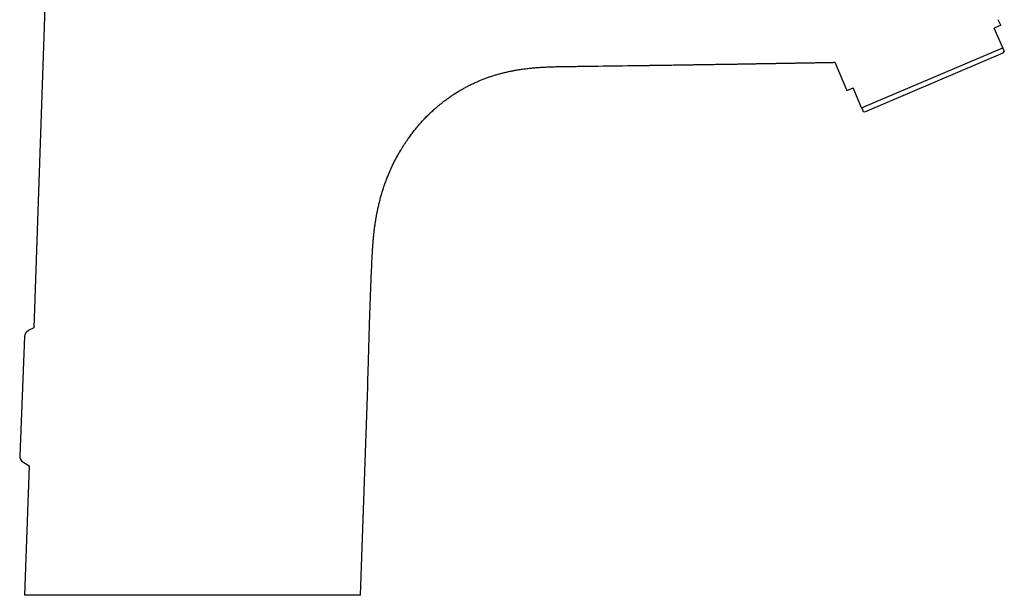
# Model space of a CAD drawing. Header units: millimetres. Extents: x 8 to 813, y 12 to 788.
# Tile 30 of 32: x 668 to 809, y 480 to 563. Entities that reach past the tile are written whole.
import ezdxf

# ---------------------------------------------------------------- set-up
doc = ezdxf.new("R2010")
doc.units = ezdxf.units.MM

msp = doc.modelspace()

# ---------------------------------------------------------------- linework, layer by layer
at = {"color": 7, "linetype": 'Continuous', "lineweight": 30}
for p, q in [((672.34, 579.38), (670.22, 518.49)), ((808.97, 561.88), (808.63, 562.68)), ((808.97, 561.88), (808.05, 561.49)), ((809.27, 558.63), (808.05, 561.49)), ((789.01, 550.04), (809.27, 558.63)), ((789.47, 549.48), (809.35, 557.92)), ((809.35, 557.92), (809.49, 558.1)), ((785.16, 556.57), (786.88, 552.51)), ((786.88, 552.51), (787.8, 552.9)), ((789.01, 550.04), (787.8, 552.9)), ((730.58, 552.03), (730.58, 552.04)), ((730.58, 552.03), (730.58, 552.04)), ((730.59, 552.04), (730.98, 552.29)), ((789.24, 549.51), (789.47, 549.48)), ((718.81, 529.29), (718.82, 529.35)), ((668.88, 517.22), (668.19, 500.12)), ((670.22, 518.49), (669.41, 518.07)), ((717.08, 480.1), (718.13, 510.07)), ((668.66, 499.23), (669.53, 498.69)), ((669.53, 498.69), (668.88, 480.1))]:
    msp.add_line(p, q, dxfattribs=at)
for centre, radius, start, end in [((743.12, 532.59), 23.13, 131.2168, 132.5807), ((669.88, 517.18), 1, 117.7166, 177.7817), ((669.19, 500.08), 1, 177.6361, 237.7016)]:
    msp.add_arc(centre, radius, start, end, dxfattribs=at)
for points, knots in [([(809.27, 558.63), (809.27, 558.61), (809.3, 558.55), (809.33, 558.47), (809.37, 558.39), (809.4, 558.32), (809.42, 558.27), (809.44, 558.22), (809.45, 558.19), (809.47, 558.16), (809.48, 558.13), (809.48, 558.12), (809.49, 558.1), (809.49, 558.1), (809.49, 558.1), (809.49, 558.1)], [0, 0, 0, 0, 0.064582, 0.180056, 0.276309, 0.3726, 0.449779, 0.52698, 0.604247, 0.681539, 0.758485, 0.835458, 0.913226, 0.991024, 1, 1, 1, 1]), ([(731.36, 552.51), (731.43, 552.56), (731.66, 552.69), (732.06, 552.92), (732.56, 553.18), (733.06, 553.43), (733.57, 553.67), (734.07, 553.89), (734.58, 554.1), (735.07, 554.29), (735.58, 554.47), (736.08, 554.63), (736.59, 554.79), (737.1, 554.93), (737.59, 555.06), (738.08, 555.18), (738.58, 555.28), (739.07, 555.38), (739.61, 555.48), (740.2, 555.57), (740.84, 555.65), (741.47, 555.73), (742.11, 555.79), (742.75, 555.84), (743.39, 555.88), (744.12, 555.91), (744.93, 555.94), (745.83, 555.96), (746.72, 555.97), (747.62, 555.98), (748.52, 556), (749.41, 556.01), (750.31, 556.02), (752.79, 556.05), (755.2, 556.09), (757.31, 556.12), (757.55, 556.12)], [0, 0, 0, 0, 0.0089706, 0.0303124, 0.0512736, 0.0722353, 0.0931972, 0.1141595, 0.1340804, 0.1540022, 0.1739253, 0.19385, 0.213776, 0.2337028, 0.2524908, 0.2712789, 0.290068, 0.3088585, 0.3276498, 0.3516179, 0.3755852, 0.399554, 0.423525, 0.4474967, 0.4714669, 0.4954375, 0.5289265, 0.5624178, 0.5959077, 0.6293969, 0.6628861, 0.6963753, 0.7298647, 0.7633542, 0.9738588, 1, 1, 1, 1]), ([(755.93, 556.1), (755.93, 556.1), (755.93, 556.1), (755.93, 556.1), (755.94, 556.1), (755.95, 556.1), (755.97, 556.1), (756, 556.1), (756.04, 556.1), (756.09, 556.1), (756.15, 556.1), (756.24, 556.1), (756.34, 556.1), (756.45, 556.11), (756.57, 556.11), (756.72, 556.11), (756.91, 556.11), (757.13, 556.11), (757.36, 556.12), (757.59, 556.12), (757.79, 556.12), (757.97, 556.13), (758.14, 556.13), (758.29, 556.13), (758.43, 556.13), (758.56, 556.13), (758.68, 556.14), (758.78, 556.14), (758.88, 556.14), (758.96, 556.14), (759.03, 556.14), (759.1, 556.14), (759.25, 556.14), (759.46, 556.15), (759.73, 556.15), (759.96, 556.16), (760.19, 556.16), (760.41, 556.16), (760.68, 556.17), (761, 556.17), (761.4, 556.18), (761.8, 556.18), (762.22, 556.19), (762.66, 556.19), (763.13, 556.2), (763.63, 556.21), (764.14, 556.22), (764.66, 556.23), (765.2, 556.23), (765.74, 556.24), (766.3, 556.25), (766.9, 556.26), (767.53, 556.27), (768.2, 556.28), (768.86, 556.29), (769.52, 556.3), (770.17, 556.31), (770.81, 556.32), (771.47, 556.33), (772.13, 556.34), (772.81, 556.35), (773.48, 556.36), (774.14, 556.38), (774.74, 556.39), (775.29, 556.39), (775.79, 556.4), (776.22, 556.41), (776.57, 556.42), (776.85, 556.42), (777.13, 556.43), (777.4, 556.43), (777.66, 556.43), (777.91, 556.44), (778.15, 556.44), (778.38, 556.45), (778.6, 556.45), (778.82, 556.45), (779, 556.46), (779.16, 556.46), (779.31, 556.46), (779.48, 556.47), (779.65, 556.47), (779.84, 556.47), (780.03, 556.48), (780.23, 556.48), (780.44, 556.48), (780.66, 556.49), (780.88, 556.49), (781.12, 556.49), (781.37, 556.5), (781.63, 556.5), (781.9, 556.51), (782.16, 556.51), (782.42, 556.52), (782.66, 556.52), (782.89, 556.53), (783.11, 556.53), (783.32, 556.53), (783.52, 556.54), (783.72, 556.54), (783.9, 556.54), (784.07, 556.55), (784.23, 556.55), (784.38, 556.55), (784.51, 556.56), (784.64, 556.56), (784.76, 556.56), (784.85, 556.56), (784.91, 556.56), (784.92, 556.56)], [0, 0, 0, 0, 0.000127, 0.00028, 0.000638, 0.0011, 0.001684, 0.002811, 0.004253, 0.006016, 0.008105, 0.011118, 0.014629, 0.018638, 0.02283, 0.026926, 0.034696, 0.042099, 0.050435, 0.058254, 0.065556, 0.07164, 0.077313, 0.082575, 0.087428, 0.091871, 0.095905, 0.09953, 0.102748, 0.105558, 0.108014, 0.110404, 0.112771, 0.123626, 0.132069, 0.140183, 0.147967, 0.155421, 0.162648, 0.175808, 0.189344, 0.203258, 0.217549, 0.232217, 0.249019, 0.266224, 0.283826, 0.301826, 0.320224, 0.339019, 0.358212, 0.377803, 0.400678, 0.423829, 0.446734, 0.469377, 0.491757, 0.513874, 0.535728, 0.559461, 0.582875, 0.605943, 0.628534, 0.65063, 0.668233, 0.685509, 0.70246, 0.712296, 0.722019, 0.731571, 0.740788, 0.74984, 0.758534, 0.766871, 0.77485, 0.782473, 0.789738, 0.796678, 0.801463, 0.806653, 0.812247, 0.818245, 0.824648, 0.831455, 0.838243, 0.845391, 0.852898, 0.860764, 0.86899, 0.877574, 0.886519, 0.895819, 0.905034, 0.91386, 0.922149, 0.930063, 0.937601, 0.944764, 0.951893, 0.958609, 0.96491, 0.970797, 0.976271, 0.981332, 0.985992, 0.990189, 0.994439, 0.998745, 1, 1, 1, 1]), ([(784.96, 556.57), (784.96, 556.57), (784.97, 556.57), (784.98, 556.57), (785, 556.57), (785.04, 556.57), (785.09, 556.57), (785.14, 556.57), (785.16, 556.57)], [0, 0, 0, 0, 0.040488, 0.130187, 0.223113, 0.319339, 0.749228, 1, 1, 1, 1]), ([(730.94, 552.26), (730.96, 552.28), (731.03, 552.32), (731.15, 552.39), (731.26, 552.46), (731.33, 552.5), (731.36, 552.52)], [0, 0, 0, 0, 0.1791839, 0.4941649, 0.8240423, 1, 1, 1, 1]), ([(727.87, 549.99), (727.88, 549.99), (728.02, 550.12), (728.31, 550.37), (728.75, 550.72), (729.19, 551.07), (729.65, 551.4), (730.08, 551.71), (730.38, 551.9), (730.51, 551.99)], [0, 0, 0, 0, 0.005916, 0.175284, 0.344645, 0.514004, 0.68337, 0.855831, 1, 1, 1, 1]), ([(730.51, 551.99), (730.52, 552), (730.56, 552.03), (730.65, 552.08), (730.76, 552.15), (730.87, 552.22), (730.95, 552.27), (730.98, 552.29)], [0, 0, 0, 0, 0.0590071, 0.3001679, 0.5330063, 0.7916469, 1, 1, 1, 1]), ([(722.86, 543.94), (722.94, 544.06), (723.1, 544.33), (723.35, 544.73), (723.63, 545.16), (723.89, 545.53), (724.11, 545.84), (724.31, 546.11), (724.51, 546.38), (724.71, 546.64), (724.92, 546.9), (725.12, 547.15), (725.33, 547.4), (725.53, 547.63), (725.72, 547.85), (725.9, 548.05), (726.08, 548.25), (726.25, 548.43), (726.4, 548.59), (726.55, 548.73), (726.68, 548.87), (726.81, 549), (726.93, 549.12), (727.05, 549.24), (727.17, 549.35), (727.28, 549.45), (727.38, 549.54), (727.47, 549.63), (727.55, 549.7), (727.6, 549.75), (727.65, 549.79), (727.68, 549.81), (727.7, 549.84), (727.73, 549.87), (727.77, 549.89), (727.8, 549.92), (727.82, 549.94), (727.83, 549.95)], [0, 0, 0, 0, 0.054347, 0.11791, 0.182302, 0.247526, 0.288952, 0.33071, 0.372801, 0.415227, 0.457551, 0.499678, 0.540066, 0.578715, 0.615623, 0.650791, 0.684215, 0.715894, 0.7434, 0.769438, 0.79401, 0.817115, 0.838753, 0.858927, 0.880075, 0.899338, 0.916721, 0.932233, 0.945886, 0.9577, 0.962925, 0.967733, 0.972872, 0.978762, 0.985494, 0.993126, 1, 1, 1, 1]), ([(725.66, 547.78), (725.73, 547.85), (725.91, 548.07), (726.24, 548.42), (726.64, 548.83), (727.04, 549.23), (727.44, 549.6), (727.7, 549.84), (727.83, 549.95)], [0, 0, 0, 0, 0.093527, 0.280156, 0.466788, 0.653418, 0.84004, 1, 1, 1, 1]), ([(789.01, 550.04), (789.02, 550.02), (789.05, 549.96), (789.09, 549.87), (789.12, 549.79), (789.15, 549.72), (789.17, 549.67), (789.19, 549.63), (789.2, 549.59), (789.22, 549.56), (789.23, 549.54), (789.23, 549.52), (789.24, 549.51), (789.24, 549.5), (789.24, 549.51), (789.24, 549.51)], [0, 0, 0, 0, 0.064582, 0.180056, 0.29559, 0.3726, 0.449632, 0.52698, 0.604353, 0.681539, 0.758752, 0.835458, 0.912192, 0.991023, 1, 1, 1, 1]), ([(725.66, 547.78), (725.67, 547.8), (725.73, 547.86), (725.78, 547.92), (725.82, 547.96)], [0, 0, 0, 0, 0.209634, 1, 1, 1, 1]), ([(718.95, 531.21), (718.97, 531.42), (719.01, 531.84), (719.08, 532.47), (719.16, 533.1), (719.26, 533.72), (719.36, 534.34), (719.47, 534.97), (719.6, 535.59), (719.75, 536.21), (719.9, 536.84), (720.07, 537.46), (720.25, 538.07), (720.45, 538.68), (720.66, 539.29), (720.89, 539.89), (721.12, 540.48), (721.38, 541.07), (721.64, 541.65), (721.92, 542.22), (722.21, 542.79), (722.51, 543.34), (722.73, 543.72), (722.85, 543.92), (722.86, 543.94)], [0, 0, 0, 0, 0.047418, 0.095062, 0.141856, 0.188646, 0.235433, 0.282217, 0.329956, 0.377692, 0.425427, 0.473158, 0.520888, 0.568617, 0.616345, 0.663966, 0.711586, 0.759205, 0.806823, 0.854441, 0.901208, 0.947977, 0.994747, 1, 1, 1, 1]), ([(719.08, 532.45), (719.09, 532.53), (719.11, 532.71), (719.15, 532.99), (719.18, 533.2), (719.19, 533.3)], [0, 0, 0, 0, 0.260988, 0.654994, 1, 1, 1, 1]), ([(718.83, 529.52), (718.83, 529.54), (718.83, 529.59), (718.84, 529.67), (718.84, 529.78), (718.85, 529.9), (718.86, 530.03), (718.87, 530.17), (718.88, 530.31), (718.89, 530.44), (718.9, 530.57), (718.91, 530.69), (718.92, 530.81), (718.93, 530.95), (718.94, 531.09), (718.95, 531.25), (718.97, 531.37), (718.97, 531.43), (718.97, 531.44)], [0, 0, 0, 0, 0.0290049, 0.0825436, 0.1393026, 0.2000339, 0.2700774, 0.3425374, 0.4127719, 0.4807625, 0.5465241, 0.6100724, 0.6714243, 0.7305983, 0.8192326, 0.9026267, 0.9814123, 1, 1, 1, 1]), ([(718.83, 529.52), (718.84, 529.66), (718.86, 530.01), (718.9, 530.56), (718.93, 530.99), (718.95, 531.2)], [0, 0, 0, 0, 0.2396725, 0.6209136, 1, 1, 1, 1]), ([(718.13, 510.07), (718.16, 510.97), (718.22, 512.76), (718.3, 515.45), (718.37, 518.14), (718.45, 520.5), (718.52, 522.53), (718.58, 524.22), (718.65, 525.91), (718.72, 527.6), (718.78, 528.72), (718.81, 529.29)], [0, 0, 0, 0, 0.140002, 0.280008, 0.420014, 0.560017, 0.648016, 0.736013, 0.824008, 0.912003, 1, 1, 1, 1]), ([(718.82, 529.35), (718.82, 529.37), (718.82, 529.39), (718.82, 529.44), (718.82, 529.49), (718.83, 529.52), (718.83, 529.53)], [0, 0, 0, 0, 0.222724, 0.508628, 0.833225, 1, 1, 1, 1]), ([(668.93, 480.1), (668.92, 480.1), (668.91, 480.1), (668.89, 480.1), (668.88, 480.1), (668.88, 480.1), (668.88, 480.1)], [0, 0, 0, 0, 0.261338, 0.522696, 0.784035, 1, 1, 1, 1]), ([(717.08, 480.1), (717.08, 480.1), (717.08, 480.1), (717.06, 480.1), (717.04, 480.1), (717, 480.1), (716.94, 480.1), (716.88, 480.1), (716.8, 480.1), (716.7, 480.1), (716.59, 480.1), (716.46, 480.1), (716.31, 480.1), (716.16, 480.1), (715.99, 480.1), (715.8, 480.1), (715.61, 480.1), (715.41, 480.1), (715.21, 480.1), (715.01, 480.1), (714.8, 480.1), (714.58, 480.1), (714.34, 480.1), (714.09, 480.1), (713.83, 480.1), (713.56, 480.1), (713.27, 480.1), (712.97, 480.1), (712.64, 480.1), (712.29, 480.1), (711.94, 480.1), (711.58, 480.1), (711.22, 480.1), (710.87, 480.1), (710.54, 480.1), (710.19, 480.1), (709.82, 480.1), (709.44, 480.1), (709.06, 480.1), (708.66, 480.1), (708.26, 480.1), (707.83, 480.1), (707.39, 480.1), (706.92, 480.1), (706.44, 480.1), (705.95, 480.1), (705.46, 480.1), (704.98, 480.1), (704.53, 480.1), (704.09, 480.1), (703.64, 480.1), (703.17, 480.1), (702.7, 480.1), (702.21, 480.1), (701.73, 480.1), (701.23, 480.1), (700.72, 480.1), (700.19, 480.1), (699.63, 480.1), (699.07, 480.1), (698.51, 480.1), (697.94, 480.1), (697.38, 480.1), (696.82, 480.1), (696.26, 480.1), (695.71, 480.1), (695.16, 480.1), (694.62, 480.1), (694.07, 480.1), (693.52, 480.1), (692.97, 480.1), (692.43, 480.1), (691.9, 480.1), (691.38, 480.1), (690.85, 480.1), (690.33, 480.1), (689.81, 480.1), (689.28, 480.1), (688.75, 480.1), (688.21, 480.1), (687.68, 480.1), (687.15, 480.1), (686.63, 480.1), (686.12, 480.1), (685.62, 480.1), (685.12, 480.1), (684.62, 480.1), (684.13, 480.1), (683.64, 480.1), (683.13, 480.1), (682.62, 480.1), (682.11, 480.1), (681.63, 480.1), (681.17, 480.1), (680.74, 480.1), (680.31, 480.1), (679.87, 480.1), (679.42, 480.1), (678.96, 480.1), (678.51, 480.1), (678.06, 480.1), (677.63, 480.1), (677.2, 480.1), (676.78, 480.1), (676.37, 480.1), (675.98, 480.1), (675.59, 480.1), (675.21, 480.1), (674.84, 480.1), (674.49, 480.1), (674.14, 480.1), (673.81, 480.1), (673.49, 480.1), (673.18, 480.1), (672.89, 480.1), (672.6, 480.1), (672.32, 480.1), (672.06, 480.1), (671.8, 480.1), (671.54, 480.1), (671.28, 480.1), (671.04, 480.1), (670.82, 480.1), (670.61, 480.1), (670.41, 480.1), (670.23, 480.1), (670.05, 480.1), (669.89, 480.1), (669.74, 480.1), (669.61, 480.1), (669.49, 480.1), (669.38, 480.1), (669.28, 480.1), (669.18, 480.1), (669.1, 480.1), (669.03, 480.1), (668.97, 480.1), (668.94, 480.1), (668.93, 480.1)], [0, 0, 0, 0, 0.00544, 0.012496, 0.019842, 0.027191, 0.034542, 0.041891, 0.049237, 0.057486, 0.065736, 0.073987, 0.082235, 0.090248, 0.098264, 0.106281, 0.114297, 0.12231, 0.129009, 0.13571, 0.14241, 0.149496, 0.156586, 0.163677, 0.170769, 0.177858, 0.184945, 0.192779, 0.200617, 0.208458, 0.216299, 0.224138, 0.231972, 0.238668, 0.245365, 0.252061, 0.259143, 0.266229, 0.273317, 0.280405, 0.287491, 0.294574, 0.302404, 0.31024, 0.318077, 0.325915, 0.33375, 0.341581, 0.348275, 0.354971, 0.361665, 0.368746, 0.37583, 0.382916, 0.390002, 0.397086, 0.404167, 0.411995, 0.419829, 0.427664, 0.4355, 0.443334, 0.451163, 0.458739, 0.466316, 0.473893, 0.481278, 0.488668, 0.496059, 0.50345, 0.51084, 0.518225, 0.525318, 0.532415, 0.539513, 0.546611, 0.553708, 0.560801, 0.568142, 0.575486, 0.582831, 0.590175, 0.597516, 0.604601, 0.61169, 0.618779, 0.625869, 0.632958, 0.640042, 0.647666, 0.655292, 0.662917, 0.670541, 0.677291, 0.684043, 0.690795, 0.697545, 0.705099, 0.712658, 0.720218, 0.727778, 0.735337, 0.742891, 0.750393, 0.757899, 0.765405, 0.772911, 0.780413, 0.787759, 0.795107, 0.802456, 0.809804, 0.81715, 0.824239, 0.831331, 0.838425, 0.845519, 0.852611, 0.8597, 0.867327, 0.874955, 0.882584, 0.890211, 0.897555, 0.904902, 0.91225, 0.919597, 0.926942, 0.93403, 0.941122, 0.948216, 0.95531, 0.962402, 0.969491, 0.977117, 0.984745, 0.992374, 1, 1, 1, 1])]:
    msp.add_open_spline(points, degree=3, knots=knots, dxfattribs=at)

doc.saveas('drawing.dxf')
